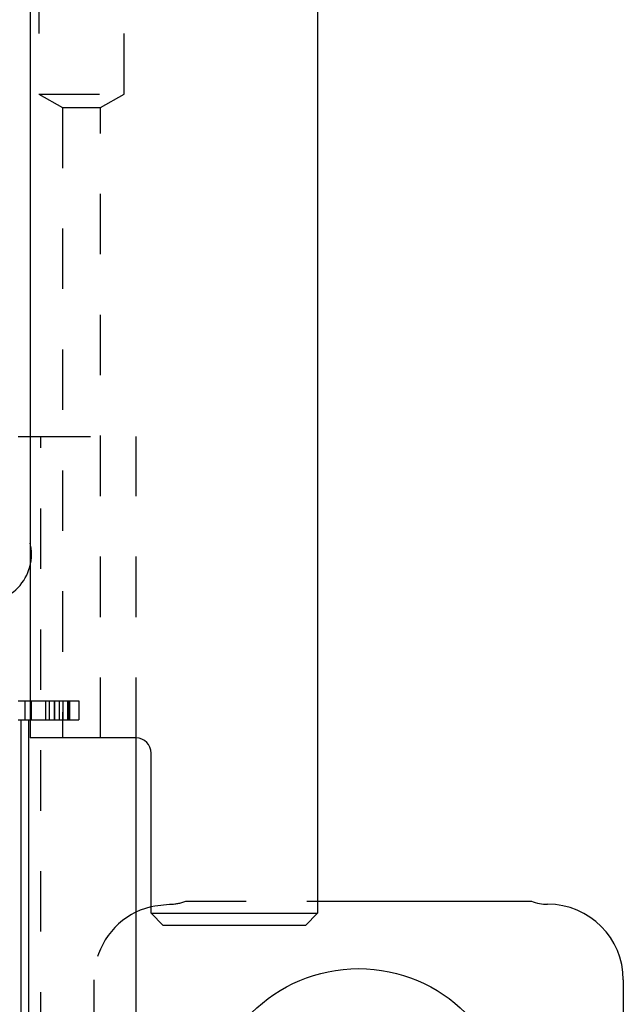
# Model space of a CAD drawing. Header units: inches. Extents: x 1880 to 2363, y -453 to -54.
# Tile 48 of 256: x 1909.18 to 1910.178, y -449.225 to -447.596. Entities that reach past the tile are written whole.
import ezdxf

# ---------------------------------------------------------------- set-up
doc = ezdxf.new("R2010")
doc.units = ezdxf.units.IN
doc.header["$LTSCALE"] = 0.5
doc.header["$MEASUREMENT"] = 0
doc.linetypes.add('HIDDEN', pattern=[0.225, 0.15, -0.075])
doc.layers.add('SID-M-H', color=4, linetype='HIDDEN')
doc.layers.add('SID-M-S', color=105, linetype='Continuous')

msp = doc.modelspace()

# ---------------------------------------------------------------- linework, layer by layer
at = {"layer": 'SID-M-H'}
for p, q in [((1909.21202, -446.71905), (1909.21202, -447.71905)), ((1909.35265, -447.71905), (1909.35265, -446.71905)), ((1909.21202, -447.71905), (1909.35265, -447.71905)), ((1909.21202, -447.71905), (1909.25084, -447.74146)), ((1909.31384, -447.74146), (1909.35265, -447.71905)), ((1909.25084, -447.74146), (1909.31384, -447.74146)), ((1909.25084, -447.74146), (1909.25084, -448.78405)), ((1909.31384, -448.78405), (1909.31384, -447.74146)), ((1909.19734, -448.28555), (1909.37255, -448.28555)), ((1909.21507, -452.10445), (1909.21507, -448.28555)), ((1909.37255, -448.78406), (1909.37255, -448.28555)), ((1909.18937, -448.75405), (1909.18937, -448.72256)), ((1909.19734, -448.72256), (1909.27767, -448.72256)), ((1909.19917, -448.72256), (1909.19917, -448.75405)), ((1909.22267, -448.72256), (1909.22267, -448.75405)), ((1909.22867, -448.72256), (1909.22867, -448.75405)), ((1909.23717, -448.72256), (1909.23717, -448.75405)), ((1909.23767, -448.72256), (1909.23767, -448.75405)), ((1909.24517, -448.72256), (1909.24517, -448.75405)), ((1909.25188, -448.75405), (1909.25188, -448.72256)), ((1909.25917, -448.72256), (1909.25917, -448.75405)), ((1909.25967, -448.72256), (1909.25967, -448.75405)), ((1909.26217, -448.72256), (1909.26217, -448.75405)), ((1909.26267, -448.72256), (1909.26267, -448.75405)), ((1909.27767, -448.72256), (1909.27767, -448.75405)), ((1909.18267, -449.75405), (1909.18267, -448.75405)), ((1909.18267, -449.75405), (1909.18267, -448.75405)), ((1909.18267, -449.75405), (1909.18267, -448.75405)), ((1909.19734, -448.75405), (1909.27767, -448.75405)), ((1909.45459, -449.05405), (1909.67234, -449.05405)), ((1909.39734, -449.06279), (1909.40328, -449.06146)), ((1909.40328, -449.06146), (1909.42767, -449.05905)), ((1909.30267, -449.18405), (1909.30267, -450.12305))]:
    msp.add_line(p, q, dxfattribs=at)
for centre, radius, start, end in [((1909.12084, -448.48058), 0.07874, 301.00349, 58.98802), ((1909.42767, -448.98405), 0.075, 270, 291.03947), ((1909.42767, -449.18405), 0.125, 116.16418, 180)]:
    msp.add_arc(centre, radius, start, end, dxfattribs=at)
at = {"layer": 'SID-M-S'}
for p, q in [((1909.19734, -447.46905), (1909.19734, -448.78405)), ((1909.67234, -447.46905), (1909.67234, -449.07405)), ((1909.17767, -448.28555), (1909.19734, -448.28555)), ((1909.17767, -448.72256), (1909.19734, -448.72256)), ((1909.17767, -448.75405), (1909.18267, -448.75405)), ((1909.18267, -449.75405), (1909.18267, -448.75405)), ((1909.18267, -448.75405), (1909.19517, -448.75405)), ((1909.19517, -448.75405), (1909.19734, -448.75405)), ((1909.19517, -449.75405), (1909.19517, -448.75405)), ((1909.37234, -448.78405), (1909.19734, -448.78405)), ((1909.37255, -449.82098), (1909.37255, -448.78406)), ((1909.39734, -449.07405), (1909.39734, -448.80905)), ((1909.67234, -449.05405), (1910.02574, -449.05405)), ((1909.37255, -449.07186), (1909.37983, -449.06857)), ((1909.37983, -449.06857), (1909.39734, -449.06279)), ((1909.39734, -449.07405), (1909.67234, -449.07405)), ((1909.39734, -449.07405), (1909.41734, -449.09405)), ((1909.65234, -449.09405), (1909.67234, -449.07405)), ((1909.65234, -449.09405), (1909.41734, -449.09405)), ((1910.17767, -449.18405), (1910.17767, -450.12305))]:
    msp.add_line(p, q, dxfattribs=at)
msp.add_circle((1909.74017, -449.41555), 0.25, dxfattribs=at)
for centre, radius, start, end in [((1909.37234, -448.80905), 0.025, 0, 90), ((1910.05267, -448.98405), 0.075, 248.96053, 270), ((1910.05267, -449.18405), 0.125, 0, 90)]:
    msp.add_arc(centre, radius, start, end, dxfattribs=at)

doc.saveas('drawing.dxf')
